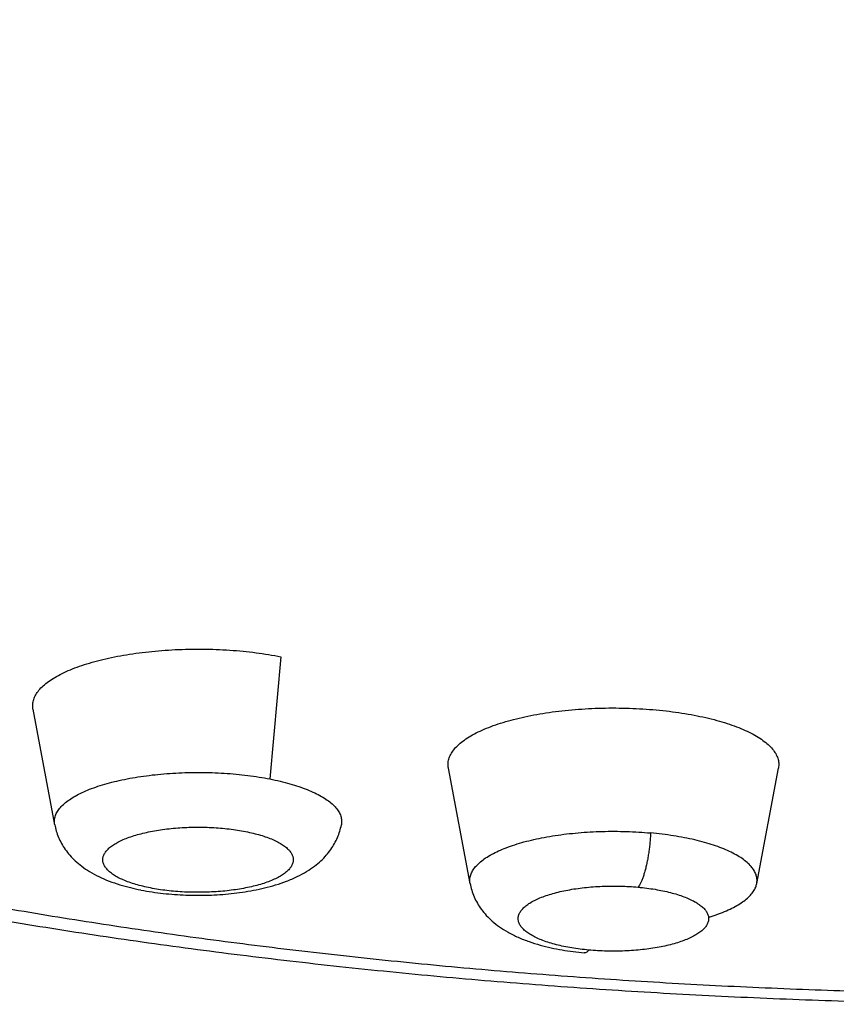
# Model space of a CAD drawing. Header units: millimetres. Extents: x 68 to 728, y -125 to 566.
# Tile 11 of 20: x 83 to 88, y 480 to 486. Entities that reach past the tile are written whole.
import ezdxf

# ---------------------------------------------------------------- set-up
doc = ezdxf.new("R2010")
doc.units = ezdxf.units.MM
doc.header["$LTSCALE"] = 30.734
doc.layers.get('0').update_dxf_attribs({"linetype": 'CONTINUOUS'})

msp = doc.modelspace()

# ---------------------------------------------------------------- linework, layer by layer
for p, q in [((84.6803, 482.07), (84.614, 481.324)), ((83.3012, 481.0452), (83.1689, 481.749)), ((85.8358, 480.6861), (85.7034, 481.3899)), ((87.5849, 480.6861), (87.7173, 481.3899))]:
    msp.add_line(p, q)
for centre, radius, start, end in [((83.4082, 481.0653), 0.1089, 190.66511, 192.06921), ((85.9432, 480.7063), 0.1093, 190.67486, 193.11881), ((84.1279, 482.1733), 1.5557, 258.85357, 261.39694)]:
    msp.add_arc(centre, radius, start, end)
for points, knots in [([(74.1803, 485.8236), (74.1803, 485.8931), (74.1888, 486.0376), (74.228, 486.2555), (74.2956, 486.4765), (74.3906, 486.6962), (74.5125, 486.9139), (74.6613, 487.1295), (74.8365, 487.3426), (75.038, 487.5528), (75.2652, 487.7599), (75.5177, 487.9634), (75.7952, 488.163), (76.0969, 488.3583), (76.4225, 488.549), (76.7714, 488.7348), (77.143, 488.9155), (77.5366, 489.0905), (77.9515, 489.2598), (78.387, 489.4229), (78.8423, 489.5795), (79.3165, 489.7294), (79.8089, 489.8723), (80.3188, 490.008), (80.845, 490.1362), (81.3868, 490.2567), (81.943, 490.3692), (82.5125, 490.4736), (83.0943, 490.5696), (83.6873, 490.6571), (84.2907, 490.7359), (84.9034, 490.8059), (85.5242, 490.867), (86.152, 490.919), (86.7857, 490.9619), (87.4241, 490.9956), (88.066, 491.02), (88.7105, 491.0351), (89.1409, 491.039), (89.3563, 491.0393)], [0, 0, 0, 0, 0.208713, 0.432872, 0.662696, 0.900708, 1.149233, 1.410285, 1.685435, 1.97605, 2.283045, 2.607047, 2.948561, 3.307835, 3.685041, 4.080249, 4.493361, 4.924169, 5.372369, 5.837567, 6.319082, 6.816566, 7.329507, 7.857183, 8.399173, 8.95443, 9.522093, 10.101363, 10.69125, 11.291006, 11.89979, 12.516692, 13.14078, 13.771093, 14.406651, 15.046115, 15.688838, 16.333815, 16.980033, 16.980033, 16.980033, 16.980033]), ([(89.4303, 480.0101), (89.2262, 480.0101), (88.8184, 480.0131), (88.2077, 480.0266), (87.5993, 480.049), (86.9942, 480.0803), (86.3936, 480.1205), (85.7985, 480.1695), (85.2102, 480.2271), (84.6297, 480.2934), (84.0582, 480.3681), (83.4964, 480.4511), (82.9456, 480.5423), (82.4068, 480.6415), (81.8811, 480.7484), (81.3692, 480.863), (80.8721, 480.9851), (80.3909, 481.1143), (79.9263, 481.2504), (79.4792, 481.3932), (79.0504, 481.5425), (78.6408, 481.6979), (78.251, 481.8591), (77.8819, 482.026), (77.534, 482.198), (77.2081, 482.3751), (76.9046, 482.5568), (76.6241, 482.7428), (76.3673, 482.9327), (76.1344, 483.1263), (75.926, 483.3232), (75.7424, 483.5231), (75.584, 483.7257), (75.4511, 483.9306), (75.3439, 484.1375), (75.2629, 484.346), (75.2082, 484.5558), (75.18, 484.7665), (75.1785, 484.9774), (75.2036, 485.1881), (75.2553, 485.398), (75.3334, 485.6067), (75.4376, 485.8138), (75.5676, 486.0189), (75.7231, 486.2218), (75.9039, 486.422), (76.1095, 486.6193), (76.3396, 486.8133), (76.5938, 487.0036), (76.8716, 487.1901), (77.1725, 487.3723), (77.4959, 487.5498), (77.8413, 487.7225), (78.2081, 487.89), (78.5956, 488.0519), (79.003, 488.208), (79.4297, 488.358), (79.8747, 488.5015), (80.3373, 488.6384), (80.8168, 488.7684), (81.3121, 488.8912), (81.8223, 489.0067), (82.3466, 489.1145), (82.8839, 489.2146), (83.4335, 489.3067), (83.994, 489.3907), (84.5646, 489.4663), (85.1441, 489.5335), (85.7316, 489.5922), (86.3259, 489.6421), (86.9259, 489.6833), (87.5305, 489.7157), (88.1386, 489.7391), (88.7492, 489.7536), (89.157, 489.7573), (89.3612, 489.7576)], [0, 0, 0, 0, 0.612173, 1.223402, 1.832575, 2.438576, 3.040947, 3.638358, 4.229865, 4.814274, 5.390905, 5.95909, 6.517696, 7.065822, 7.602451, 8.127214, 8.639284, 9.137849, 9.622065, 10.091475, 10.545668, 10.983954, 11.405791, 11.810805, 12.198921, 12.569834, 12.923419, 13.259718, 13.578926, 13.88139, 14.167645, 14.438459, 14.694864, 14.938191, 15.170102, 15.392605, 15.608058, 15.819078, 16.028481, 16.239166, 16.453969, 16.675539, 16.906271, 17.148215, 17.403066, 17.672192, 17.956653, 18.257247, 18.574541, 18.908902, 19.260512, 19.629419, 20.015568, 20.41872, 20.838727, 21.27518, 21.727578, 22.195274, 22.677852, 23.174844, 23.685418, 24.208777, 24.744097, 25.290997, 25.848467, 26.415618, 26.991331, 27.574928, 28.165714, 28.762488, 29.3643, 29.969828, 30.578679, 31.189813, 31.802198, 31.802198, 31.802198, 31.802198]), ([(74.1803, 485.8236), (74.1803, 485.7409), (74.188, 485.5745), (74.2231, 485.3249), (74.2823, 485.0742), (74.367, 484.822), (74.4784, 484.5683), (74.6186, 484.3129), (74.7893, 484.0566), (74.9917, 483.8006), (75.2263, 483.547), (75.4921, 483.2979), (75.7874, 483.0553), (76.1101, 482.8211), (76.4577, 482.596), (76.8282, 482.3806), (77.2201, 482.1749), (77.6321, 481.9788), (78.0632, 481.7921), (78.5125, 481.6147), (78.9792, 481.4462), (79.4626, 481.2867), (79.9619, 481.1361), (80.4765, 480.9942), (81.0055, 480.8611), (81.5481, 480.7368), (82.1035, 480.6214), (82.6709, 480.5149), (83.2493, 480.4173), (83.8379, 480.3288), (84.4357, 480.2493), (85.0418, 480.179), (85.6551, 480.118), (86.2747, 480.0662), (86.8995, 480.0238), (87.5285, 479.9907), (88.1607, 479.9671), (88.795, 479.9529), (89.2184, 479.9498), (89.4303, 479.9498)], [0, 0, 0, 0, 0.248049, 0.498715, 0.755291, 1.019602, 1.295812, 1.585383, 1.892791, 2.218213, 2.56358, 2.928126, 3.310311, 3.709376, 4.12364, 4.55211, 4.994778, 5.451077, 5.920667, 6.403791, 6.900016, 7.408974, 7.930711, 8.464573, 9.010056, 9.566967, 10.134426, 10.711843, 11.298743, 11.894168, 12.497452, 13.107857, 13.724441, 14.346449, 14.972983, 15.603121, 16.236025, 16.870732, 17.506344, 17.506344, 17.506344, 17.506344]), ([(83.1689, 481.749), (83.1687, 481.75), (83.1668, 481.7604), (83.166, 481.7809), (83.172, 481.81), (83.1851, 481.8387), (83.2049, 481.8666), (83.2313, 481.8937), (83.2641, 481.9199), (83.3029, 481.945), (83.3477, 481.969), (83.398, 481.9916), (83.4537, 482.0127), (83.5142, 482.0322), (83.5792, 482.0499), (83.6483, 482.0658), (83.721, 482.0796), (83.7968, 482.0914), (83.8751, 482.101), (83.9555, 482.1083), (84.0375, 482.1134), (84.1203, 482.1161), (84.2035, 482.1165), (84.2866, 482.1145), (84.3689, 482.1102), (84.4498, 482.1037), (84.5289, 482.0948), (84.6056, 482.0838), (84.6557, 482.0748), (84.6803, 482.07)], [0, 0, 0, 0, 0.003184, 0.031727, 0.060755, 0.091634, 0.125463, 0.163012, 0.204761, 0.250961, 0.301691, 0.356905, 0.416455, 0.48012, 0.547614, 0.618603, 0.692711, 0.769526, 0.84861, 0.9295, 1.011716, 1.094768, 1.178155, 1.261374, 1.343924, 1.42531, 1.505048, 1.582669, 1.657727, 1.657727, 1.657727, 1.657727]), ([(85.7034, 481.3899), (85.7018, 481.3987), (85.7003, 481.4175), (85.7051, 481.4461), (85.717, 481.4749), (85.7357, 481.5029), (85.7611, 481.5302), (85.7927, 481.5565), (85.8306, 481.5818), (85.8744, 481.606), (85.9238, 481.6289), (85.9786, 481.6502), (86.0384, 481.67), (86.1027, 481.688), (86.1711, 481.7042), (86.2432, 481.7184), (86.3185, 481.7305), (86.3965, 481.7404), (86.4766, 481.7482), (86.5583, 481.7536), (86.641, 481.7567), (86.7242, 481.7575), (86.8073, 481.7559), (86.8898, 481.7521), (86.9444, 481.7479), (86.9715, 481.7454)], [0, 0, 0, 0, 0.026976, 0.055823, 0.086309, 0.119583, 0.156472, 0.197498, 0.242946, 0.292922, 0.347396, 0.406237, 0.469234, 0.536113, 0.606544, 0.68016, 0.756554, 0.835291, 0.915913, 0.997942, 1.080889, 1.164255, 1.247537, 1.330233, 1.411847, 1.411847, 1.411847, 1.411847]), ([(86.9715, 481.7454), (86.9981, 481.743), (87.0505, 481.7374), (87.1276, 481.7267), (87.2019, 481.7139), (87.2728, 481.699), (87.34, 481.6822), (87.4028, 481.6636), (87.4609, 481.6433), (87.514, 481.6214), (87.5615, 481.5981), (87.6034, 481.5735), (87.6392, 481.5478), (87.6688, 481.5212), (87.6919, 481.4936), (87.7084, 481.4654), (87.718, 481.4364), (87.7201, 481.411), (87.7183, 481.3956), (87.7173, 481.3899)], [0, 0, 0, 0, 0.0800456, 0.1580514, 0.2335662, 0.3061641, 0.3754506, 0.4410689, 0.5027084, 0.5601137, 0.6130986, 0.6615627, 0.7055177, 0.7451225, 0.7807344, 0.8129714, 0.8427681, 0.871372, 0.8888773, 0.8888773, 0.8888773, 0.8888773]), ([(83.3012, 481.0452), (83.3005, 481.0487), (83.2989, 481.0607), (83.2998, 481.0818), (83.3075, 481.1077), (83.3216, 481.133), (83.3418, 481.1576), (83.3679, 481.1815), (83.3997, 481.2044), (83.437, 481.2263), (83.4796, 481.2471), (83.5272, 481.2665), (83.5794, 481.2845), (83.6359, 481.301), (83.6962, 481.3157), (83.76, 481.3287), (83.8268, 481.3397), (83.8961, 481.3488), (83.9674, 481.3559), (84.0402, 481.3609), (84.1139, 481.3637), (84.1882, 481.3645), (84.2623, 481.363), (84.3358, 481.3595), (84.4081, 481.3538), (84.4788, 481.346), (84.5473, 481.3363), (84.5921, 481.3283), (84.614, 481.324)], [0, 0, 0, 0, 0.010852, 0.036314, 0.06268, 0.091155, 0.122654, 0.15778, 0.196882, 0.240113, 0.287485, 0.338901, 0.394183, 0.453084, 0.515308, 0.580514, 0.648326, 0.718338, 0.79012, 0.863227, 0.937196, 1.011559, 1.085844, 1.159577, 1.232293, 1.303534, 1.372859, 1.439846, 1.439846, 1.439846, 1.439846]), ([(84.614, 481.324), (84.635, 481.3198), (84.6759, 481.311), (84.735, 481.2957), (84.7901, 481.2787), (84.8408, 481.2602), (84.8867, 481.2403), (84.9276, 481.2191), (84.9631, 481.1969), (84.993, 481.1736), (85.0172, 481.1495), (85.0354, 481.1247), (85.0473, 481.0991), (85.0529, 481.0731), (85.0521, 481.055), (85.0505, 481.0459), (85.0504, 481.0452)], [0, 0, 0, 0, 0.0642523, 0.1254048, 0.1831301, 0.2371472, 0.2872317, 0.3332297, 0.3750771, 0.4128281, 0.4466951, 0.4771044, 0.5047592, 0.5306775, 0.5561395, 0.5584537, 0.5584537, 0.5584537, 0.5584537]), ([(83.3012, 481.0452), (83.3037, 481.0321), (83.31, 481.0059), (83.3239, 480.9675), (83.3423, 480.9299), (83.3653, 480.8933), (83.3933, 480.8578), (83.4269, 480.8232), (83.4672, 480.7897), (83.5155, 480.7573), (83.5715, 480.7271), (83.6333, 480.7006), (83.6976, 480.6786), (83.7623, 480.6608), (83.8056, 480.6512), (83.8272, 480.647)], [0, 0, 0, 0, 0.0397884, 0.0806734, 0.1223896, 0.1652463, 0.2101105, 0.2576372, 0.3096334, 0.367082, 0.4317516, 0.5003604, 0.568556, 0.6354962, 0.7015032, 0.7015032, 0.7015032, 0.7015032]), ([(83.8853, 480.6594), (83.8697, 480.6624), (83.8396, 480.669), (83.7962, 480.6806), (83.7562, 480.6936), (83.72, 480.7078), (83.6878, 480.7231), (83.66, 480.7393), (83.6369, 480.7564), (83.6185, 480.7743), (83.605, 480.7928), (83.5967, 480.8119), (83.5939, 480.8314), (83.5967, 480.851), (83.605, 480.8701), (83.6185, 480.8886), (83.637, 480.9065), (83.6602, 480.9236), (83.688, 480.9399), (83.7201, 480.9551), (83.7563, 480.9693), (83.7962, 480.9822), (83.8395, 480.9938), (83.8859, 481.004), (83.9348, 481.0126), (83.986, 481.0195), (84.0389, 481.0248), (84.0931, 481.0284), (84.148, 481.0302), (84.2032, 481.0302), (84.2581, 481.0284), (84.3123, 481.0249), (84.3652, 481.0196), (84.4164, 481.0126), (84.4499, 481.0067), (84.4663, 481.0035)], [0, 0, 0, 0, 0.047619, 0.092644, 0.134734, 0.173606, 0.209222, 0.241382, 0.270096, 0.295478, 0.317988, 0.338294, 0.357364, 0.376423, 0.396714, 0.419286, 0.444747, 0.47347, 0.505608, 0.541172, 0.580073, 0.622143, 0.667029, 0.714539, 0.764379, 0.816174, 0.869476, 0.923856, 0.978991, 1.034324, 1.089427, 1.14374, 1.197065, 1.248941, 1.298937, 1.298937, 1.298937, 1.298937]), ([(83.8952, 480.6351), (83.918, 480.6317), (83.9638, 480.6257), (84.0327, 480.6194), (84.1019, 480.6156), (84.1712, 480.6143), (84.2404, 480.6153), (84.3095, 480.6187), (84.3782, 480.6247), (84.4465, 480.6332), (84.5144, 480.6445), (84.582, 480.659), (84.6494, 480.6772), (84.7161, 480.6998), (84.7797, 480.7269), (84.8369, 480.7577), (84.8854, 480.7905), (84.9255, 480.824), (84.9587, 480.8583), (84.9862, 480.8933), (85.009, 480.9295), (85.0272, 480.9665), (85.0413, 481.0052), (85.0478, 481.0316), (85.0504, 481.0452)], [0, 0, 0, 0, 0.069171, 0.138355, 0.207626, 0.27694, 0.34622, 0.415359, 0.484306, 0.553077, 0.62181, 0.690822, 0.760491, 0.831147, 0.901826, 0.967595, 1.025703, 1.077235, 1.124104, 1.168773, 1.21035, 1.252174, 1.292265, 1.333653, 1.333653, 1.333653, 1.333653]), ([(84.4663, 481.0035), (84.4818, 481.0004), (84.512, 480.9938), (84.5554, 480.9822), (84.5954, 480.9693), (84.6316, 480.9551), (84.6637, 480.9398), (84.6915, 480.9235), (84.7147, 480.9064), (84.7331, 480.8886), (84.7465, 480.8701), (84.7548, 480.851), (84.7576, 480.8314), (84.7548, 480.8119), (84.7465, 480.7928), (84.7331, 480.7742), (84.7146, 480.7564), (84.6914, 480.7392), (84.6636, 480.723), (84.6315, 480.7077), (84.5953, 480.6936), (84.5554, 480.6806), (84.512, 480.669), (84.4657, 480.6589), (84.4167, 480.6503), (84.3655, 480.6433), (84.3126, 480.638), (84.2585, 480.6345), (84.2035, 480.6327), (84.1483, 480.6327), (84.0934, 480.6344), (84.0393, 480.638), (83.9864, 480.6433), (83.9351, 480.6503), (83.9017, 480.6561), (83.8853, 480.6594)], [0, 0, 0, 0, 0.047619, 0.092644, 0.134734, 0.173606, 0.209222, 0.241382, 0.270096, 0.295478, 0.317988, 0.338294, 0.357364, 0.376423, 0.396714, 0.419286, 0.444747, 0.47347, 0.505608, 0.541172, 0.580073, 0.622143, 0.667029, 0.714539, 0.764379, 0.816174, 0.869476, 0.923856, 0.978991, 1.034324, 1.089427, 1.14374, 1.197065, 1.248941, 1.298937, 1.298937, 1.298937, 1.298937]), ([(85.8358, 480.6861), (85.8352, 480.6889), (85.8336, 480.7002), (85.834, 480.7206), (85.8412, 480.7465), (85.8548, 480.7719), (85.8744, 480.7966), (85.9001, 480.8204), (85.9314, 480.8435), (85.9683, 480.8655), (86.0105, 480.8863), (86.0576, 480.9059), (86.1095, 480.924), (86.1656, 480.9406), (86.2256, 480.9555), (86.2892, 480.9686), (86.3557, 480.9798), (86.4248, 480.9891), (86.4959, 480.9963), (86.5686, 481.0015), (86.6423, 481.0045), (86.7165, 481.0054), (86.7907, 481.0042), (86.8643, 481.0008), (86.913, 480.9971), (86.9372, 480.9948)], [0, 0, 0, 0, 0.008726, 0.034173, 0.060414, 0.088674, 0.119894, 0.154701, 0.193463, 0.236349, 0.283378, 0.334463, 0.389431, 0.448041, 0.510001, 0.574973, 0.642582, 0.712427, 0.784079, 0.857092, 0.931007, 1.005356, 1.079665, 1.153462, 1.22628, 1.22628, 1.22628, 1.22628]), ([(86.9372, 480.9948), (86.9367, 480.9842), (86.9354, 480.9629), (86.9327, 480.9309), (86.9291, 480.8991), (86.9248, 480.8679), (86.9197, 480.8375), (86.914, 480.8084), (86.9077, 480.7809), (86.9008, 480.7553), (86.8935, 480.7318), (86.8858, 480.7109), (86.8778, 480.6926), (86.8697, 480.6772), (86.8638, 480.6682), (86.8607, 480.6643)], [0, 0, 0, 0, 0.031942, 0.0641387, 0.0962411, 0.1279016, 0.1587783, 0.1885405, 0.2168731, 0.243482, 0.2680998, 0.2904924, 0.3104678, 0.3278896, 0.3426989, 0.3426989, 0.3426989, 0.3426989]), ([(87.5849, 480.6861), (87.5852, 480.6875), (87.5868, 480.6974), (87.5872, 480.7162), (87.5812, 480.7422), (87.5686, 480.7677), (87.55, 480.7925), (87.5253, 480.8165), (87.4949, 480.8397), (87.4589, 480.8619), (87.4176, 480.8829), (87.3713, 480.9027), (87.3202, 480.9211), (87.2648, 480.9379), (87.2053, 480.9531), (87.1424, 480.9665), (87.0763, 480.9781), (87.0076, 480.9877), (86.9609, 480.9927), (86.9372, 480.9948)], [0, 0, 0, 0, 0.0044572, 0.0299048, 0.0559217, 0.0837715, 0.1144463, 0.1486241, 0.1867108, 0.2289039, 0.2752462, 0.3256654, 0.380001, 0.4380233, 0.4994472, 0.5639418, 0.6311391, 0.7006402, 0.7720213, 0.7720213, 0.7720213, 0.7720213]), ([(85.8358, 480.6861), (85.8383, 480.6725), (85.8451, 480.6452), (85.8599, 480.6051), (85.8796, 480.5659), (85.9044, 480.5278), (85.9348, 480.4909), (85.9715, 480.4551), (86.0158, 480.4204), (86.0689, 480.3872), (86.1297, 480.3571), (86.1955, 480.3314), (86.2627, 480.3106), (86.33, 480.2939), (86.3973, 480.2808), (86.4648, 480.2707), (86.51, 480.2657), (86.5326, 480.2636)], [0, 0, 0, 0, 0.0414251, 0.0841517, 0.1279166, 0.1730078, 0.2202624, 0.270881, 0.3265687, 0.3888073, 0.4583614, 0.5299096, 0.6002959, 0.669397, 0.7377949, 0.8059503, 0.8741148, 0.8741148, 0.8741148, 0.8741148]), ([(86.56, 480.2804), (86.5424, 480.2821), (86.5078, 480.2858), (86.4571, 480.2932), (86.4087, 480.3022), (86.363, 480.3127), (86.3204, 480.3247), (86.2813, 480.338), (86.2461, 480.3524), (86.215, 480.368), (86.1884, 480.3845), (86.1664, 480.4018), (86.1492, 480.4198), (86.137, 480.4384), (86.1301, 480.4577), (86.1287, 480.4773), (86.1329, 480.4968), (86.1425, 480.5158), (86.1573, 480.5341), (86.1769, 480.5518), (86.2012, 480.5687), (86.2301, 480.5847), (86.2632, 480.5997), (86.3003, 480.6135), (86.3411, 480.6261), (86.3853, 480.6374), (86.4324, 480.6472), (86.482, 480.6554), (86.5337, 480.662), (86.587, 480.6668), (86.6414, 480.67), (86.6964, 480.6713), (86.7515, 480.6709), (86.8064, 480.6686), (86.8427, 480.6659), (86.8607, 480.6643)], [0, 0, 0, 0, 0.052974, 0.104364, 0.153732, 0.200666, 0.245015, 0.286372, 0.324503, 0.35917, 0.390408, 0.418265, 0.442917, 0.464799, 0.484677, 0.50366, 0.522955, 0.543754, 0.566964, 0.593171, 0.6227, 0.655685, 0.692016, 0.731657, 0.774443, 0.820115, 0.868323, 0.918705, 0.970987, 1.024656, 1.079301, 1.134367, 1.189647, 1.24466, 1.298937, 1.298937, 1.298937, 1.298937]), ([(86.8607, 480.6643), (86.8783, 480.6627), (86.9129, 480.6589), (86.9636, 480.6515), (87.012, 480.6425), (87.0577, 480.632), (87.1003, 480.62), (87.1394, 480.6068), (87.1746, 480.5923), (87.2057, 480.5767), (87.2323, 480.5603), (87.2543, 480.543), (87.2715, 480.5249), (87.2837, 480.5063), (87.2906, 480.487), (87.292, 480.4674), (87.2878, 480.4479), (87.2782, 480.429), (87.2634, 480.4106), (87.2438, 480.3929), (87.2195, 480.376), (87.1906, 480.36), (87.1575, 480.3451), (87.1204, 480.3312), (87.0796, 480.3186), (87.0354, 480.3073), (86.9883, 480.2976), (86.9387, 480.2893), (86.887, 480.2828), (86.8337, 480.2779), (86.7793, 480.2748), (86.7243, 480.2734), (86.6692, 480.2739), (86.6143, 480.2761), (86.578, 480.2788), (86.56, 480.2804)], [0, 0, 0, 0, 0.052974, 0.104364, 0.153732, 0.200666, 0.245015, 0.286372, 0.324503, 0.35917, 0.390408, 0.418265, 0.442917, 0.464799, 0.484677, 0.50366, 0.522955, 0.543754, 0.566964, 0.593171, 0.6227, 0.655685, 0.692016, 0.731657, 0.774443, 0.820115, 0.868323, 0.918705, 0.970987, 1.024656, 1.079301, 1.134367, 1.189647, 1.24466, 1.298937, 1.298937, 1.298937, 1.298937]), ([(87.2906, 480.4807), (87.2979, 480.4829), (87.3226, 480.4906), (87.3631, 480.5048), (87.4102, 480.5243), (87.4524, 480.5452), (87.4893, 480.5672), (87.5206, 480.5902), (87.5463, 480.6141), (87.5659, 480.6388), (87.5788, 480.6628), (87.5836, 480.6789), (87.5849, 480.6861)], [0, 0, 0, 0, 0.0226614, 0.0776291, 0.1287142, 0.1757437, 0.2186289, 0.257391, 0.2921985, 0.3234182, 0.3516785, 0.3734877, 0.3734877, 0.3734877, 0.3734877]), ([(86.56, 480.2804), (86.5575, 480.2772), (86.5525, 480.2717), (86.5442, 480.2656), (86.5373, 480.2635), (86.5335, 480.2635), (86.5326, 480.2636)], [0, 0, 0, 0, 0.01225888, 0.02223813, 0.03057851, 0.03336832, 0.03336832, 0.03336832, 0.03336832])]:
    msp.add_open_spline(points, degree=3, knots=knots)

doc.saveas('drawing.dxf')
